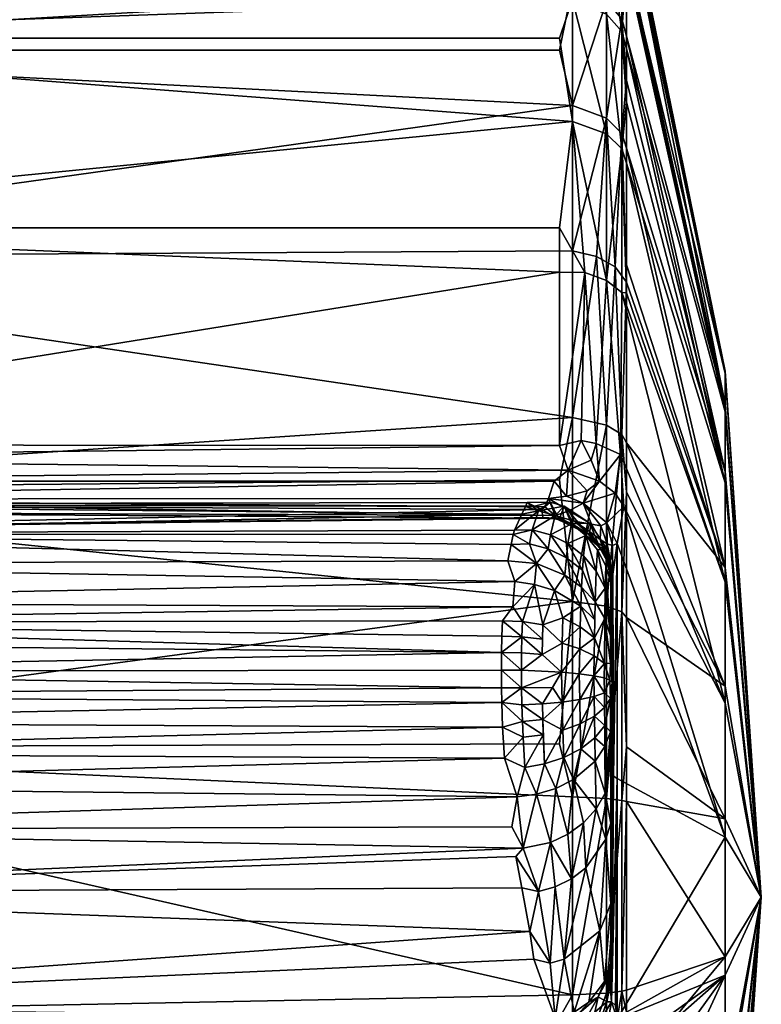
# Model space of a CAD drawing. Extents: x -0.028 to 0.036, y -0.111 to 0.028.
# Tile 21 of 23: x 0.03039 to 0.03575, y -0.00288 to 0.00422. Entities that reach past the tile are written whole.
import ezdxf

# ---------------------------------------------------------------- set-up
doc = ezdxf.new("R2010")
doc.units = 0
doc.layers.add('mesh', color=7, linetype='CONTINUOUS')

msp = doc.modelspace()

# ---------------------------------------------------------------- meshes
at = {"layer": 'mesh'}
mesh = msp.add_polyface(dxfattribs=at)
corners = [(0.0341369, 0.0006805, 0.03124), (0.0340417, 0.0007107, 0.0308293), (0.0340545, 0.0007383, 0.0306284), (0.0340159, 0.0006548, 0.031236), (0.0339632, 0.0005408, 0.0320668), (0.0341077, 0.0007136, 0.0292071), (0.0265456, 0.0007264, 0.0308316), (0.0341611, 0.0006888, 0.0277799), (0.0265456, 0.002722, 0.024974), (0.0342886, 0.002722, 0.024974), (0.0342886, 0.0024023, 0.0251749), (0.0265456, 0.0005433, 0.0266487), (0.0342562, 0.0006271, 0.0267132), (0.0341686, 0.0006301, 0.0269074), (0.0342559, 0.0006463, 0.0265941), (0.0265456, 0.0006742, 0.0265324), (0.03435, 0.0009723, 0.0260712), (0.0265456, 0.0010597, 0.0260115), (0.0342879, 0.0011516, 0.0259551), (0.0265456, 0.0008937, 0.0261552), (0.0265456, 0.0007632, 0.0263317), (0.0342488, 0.0008938, 0.0261659), (0.0342077, 0.0007676, 0.0263341), (0.0341825, 0.0007074, 0.0264428), (0.0265456, 0.0005302, 0.026911), (0.0265456, 0.0011551, 0.0258412), (0.0343814, 0.0013539, 0.0121099), (0.0265456, 0.0008349, 0.0119707), (0.0342886, 0.0009038, 0.0118912), (0.0265456, 0.0025106, 0.0129423), (0.0343814, 0.0025571, 0.012863), (0.0343814, 0.0036062, 0.0138302), (0.0265456, 0.0040052, 0.0142964), (0.0342886, 0.0040052, 0.0142964), (0.0343814, 0.004464, 0.0149828), (0.0265456, 0.0049964, 0.016009), (0.0342886, 0.0049964, 0.016009), (0.0343814, 0.0050887, 0.0162654), (0.0265456, 0.0055183, 0.0179177), (0.0343814, 0.0054649, 0.0176365), (0.0343814, 0.0055824, 0.019059), (0.0265456, 0.0055366, 0.0198964), (0.0342886, 0.0055183, 0.0179177), (0.0343814, 0.0054331, 0.0204868), (0.0265456, 0.00505, 0.0218144), (0.0342886, 0.0055366, 0.0198964), (0.0343814, 0.0043696, 0.0231233), (0.0265456, 0.0040907, 0.023545), (0.0343814, 0.0050242, 0.0218553), (0.0343814, 0.0034904, 0.0242511), (0.0342886, 0.0040907, 0.023545)]
mesh.append_faces([[corners[k] for k in face] for face in [(0, 1, 2, 2), (0, 3, 1, 1), (4, 3, 0, 0), (5, 6, 7, 7), (5, 2, 6, 6), (6, 1, 3, 3), (2, 1, 6, 6), (8, 9, 10, 10), (11, 12, 13, 13), (14, 12, 15, 15), (16, 17, 18, 18), (16, 19, 17, 17), (20, 21, 22, 22), (16, 21, 19, 19), (20, 23, 14, 14), (22, 23, 20, 20), (7, 24, 13, 13), (25, 10, 18, 18), (25, 8, 10, 10), (26, 27, 28, 28), (26, 29, 27, 27), (30, 29, 26, 26), (31, 29, 30, 30), (31, 32, 29, 29), (33, 32, 31, 31), (34, 32, 33, 33), (34, 35, 32, 32), (36, 35, 34, 34), (37, 35, 36, 36), (37, 38, 35, 35), (39, 38, 37, 37), (38, 40, 41, 41), (38, 42, 40, 40), (39, 42, 38, 38), (41, 43, 44, 44), (41, 45, 43, 43), (40, 45, 41, 41), (44, 46, 47, 47), (44, 48, 46, 46), (43, 48, 44, 44), (8, 49, 9, 9), (47, 49, 8, 8), (47, 50, 49, 49), (46, 50, 47, 47)]])
mesh = msp.add_polyface(dxfattribs=at)
corners = [(0.0354842, 0.0016696, 0.0195422), (0.0347713, 0.0051416, 0.0200611), (0.0347713, 0.0051592, 0.0190541), (0.0347713, 0.0050429, 0.0204055), (0.0354842, 0.001687, 0.0185452), (0.0347713, 0.005175, 0.0181477), (0.0347713, 0.0047121, 0.0162909), (0.0347387, 0.0042303, 0.0151249), (0.0347713, 0.0041061, 0.0151977), (0.0347387, 0.0048328, 0.0163619), (0.0343814, 0.0050887, 0.0162654), (0.0342886, 0.0049964, 0.016009), (0.0343814, 0.004464, 0.0149828), (0.0347713, 0.0050659, 0.0177103), (0.0347387, 0.0051956, 0.0176841), (0.0347387, 0.005309, 0.0190561), (0.0347387, 0.005165, 0.0204331), (0.0343814, 0.0055824, 0.019059), (0.0343814, 0.0054331, 0.0204868), (0.0342886, 0.0055366, 0.0198964), (0.0342886, 0.0055183, 0.0179177), (0.0343814, 0.0054649, 0.0176365), (0.0347713, 0.0046677, 0.0217141), (0.0347387, 0.0047706, 0.021753), (0.0347713, 0.0046142, 0.0219007), (0.0347387, 0.0041393, 0.0229759), (0.0347713, 0.0040148, 0.0228982), (0.0346282, 0.0043577, 0.0150474), (0.0346282, 0.0049723, 0.0163093), (0.0346282, 0.0053425, 0.0176581), (0.0346282, 0.0054581, 0.0190577), (0.0346282, 0.0053112, 0.0204624), (0.0346282, 0.0049089, 0.0218088), (0.0346282, 0.004265, 0.0230563), (0.0343814, 0.0050242, 0.0218553), (0.0343814, 0.0043696, 0.0231233)]
mesh.append_faces([[corners[k] for k in face] for face in [(0, 1, 2, 2), (0, 3, 1, 1), (4, 2, 5, 5), (6, 7, 8, 8), (6, 9, 7, 7), (10, 11, 12, 12), (13, 14, 9, 9), (5, 14, 13, 13), (5, 15, 14, 14), (2, 15, 5, 5), (1, 15, 2, 2), (1, 16, 15, 15), (3, 16, 1, 1), (17, 18, 19, 19), (17, 20, 21, 21), (22, 16, 3, 3), (22, 23, 16, 16), (24, 23, 22, 22), (24, 25, 23, 23), (26, 25, 24, 24), (9, 27, 7, 7), (9, 28, 27, 27), (14, 28, 9, 9), (14, 29, 28, 28), (15, 29, 14, 14), (15, 30, 29, 29), (16, 30, 15, 15), (16, 31, 30, 30), (23, 31, 16, 16), (23, 32, 31, 31), (25, 32, 23, 23), (25, 33, 32, 32), (34, 33, 35, 35), (34, 32, 33, 33), (18, 32, 34, 34), (18, 31, 32, 32), (17, 31, 18, 18), (17, 30, 31, 31), (21, 30, 17, 17), (21, 29, 30, 30), (10, 29, 21, 21), (10, 28, 29, 29), (12, 28, 10, 10), (12, 27, 28, 28)]])
mesh = msp.add_polyface(dxfattribs=at)
corners = [(0.0264456, 0.0007507, 0.0261703), (0.0265456, 0.0007507, 0.0261703), (0.0265456, 0.0006182, 0.026397), (0.0264456, 0.0009331, 0.0259815), (0.0265456, 0.0009331, 0.0259815), (0.0265456, 0.0008937, 0.0261552), (0.0265456, 0.0010597, 0.0260115), (0.0265456, 0.0007632, 0.0263317), (0.0265456, 0.0006742, 0.0265324), (0.0265456, 0.0040954, 0.0233676), (0.0265456, 0.002722, 0.024974), (0.0265456, 0.0027842, 0.0247933), (0.0265456, 0.0040907, 0.023545), (0.0265456, 0.0050037, 0.0216568), (0.0265456, 0.00505, 0.0218144), (0.0265456, 0.00545, 0.0197718), (0.0265456, 0.0055366, 0.0198964), (0.0265456, 0.0054053, 0.0178353), (0.0265456, 0.0055183, 0.0179177), (0.0265456, 0.0048725, 0.0159731), (0.0265456, 0.0049964, 0.016009), (0.0265456, 0.0038863, 0.0143059), (0.0265456, 0.0040052, 0.0142964), (0.0265456, 0.0005122, 0.0322298), (0.0265456, 0.0005662, 0.0314461), (0.0265456, 0.0007264, 0.0308316), (0.0265456, 0.0011551, 0.0258412), (0.0264456, 0.0011551, 0.0258412), (0.0263939, 0.0027798, 0.0247881), (0.0264456, 0.0040954, 0.0233676), (0.0264456, 0.0050037, 0.0216568), (0.0264456, 0.00545, 0.0197718), (0.0264456, 0.0054053, 0.0178353), (0.0264456, 0.0048725, 0.0159731), (0.0264456, 0.0038863, 0.0143059), (0.0265456, 0.0025106, 0.0129423), (0.0264456, 0.0025106, 0.0129423), (0.0265456, 0.0008349, 0.0119707), (0.0264456, 0.0008349, 0.0119707), (0.0342879, 0.0011516, 0.0259551), (0.0342488, 0.0008938, 0.0261659), (0.0342559, 0.0006463, 0.0265941)]
mesh.append_faces([[corners[k] for k in face] for face in [(0, 1, 2, 2), (3, 4, 1, 1), (5, 4, 6, 6), (5, 1, 4, 4), (7, 1, 5, 5), (7, 2, 1, 1), (8, 2, 7, 7), (9, 10, 11, 11), (9, 12, 10, 10), (13, 12, 9, 9), (13, 14, 12, 12), (15, 14, 13, 13), (15, 16, 14, 14), (17, 16, 15, 15), (17, 18, 16, 16), (19, 18, 17, 17), (19, 20, 18, 18), (21, 20, 19, 19), (21, 22, 20, 20), (23, 24, 25, 25), (11, 26, 27, 27), (28, 9, 11, 11), (29, 13, 9, 9), (30, 13, 29, 29), (30, 15, 13, 13), (31, 15, 30, 30), (31, 17, 15, 15), (32, 17, 31, 31), (32, 19, 17, 17), (33, 19, 32, 32), (33, 21, 19, 19), (34, 21, 33, 33), (34, 35, 21, 21), (36, 35, 34, 34), (36, 37, 35, 35), (38, 37, 36, 36), (27, 26, 4, 4), (39, 6, 26, 26), (5, 40, 7, 7), (7, 41, 8, 8), (6, 26, 11, 11), (6, 4, 26, 26), (11, 10, 26, 26), (35, 22, 21, 21)]])
mesh = msp.add_polyface(dxfattribs=at)
corners = [(0.0354842, 0.001687, 0.0185452), (0.0347713, 0.005175, 0.0181477), (0.0347713, 0.0050659, 0.0177103), (0.0354842, 0.0013948, 0.0205008), (0.0347713, 0.0046142, 0.0219007), (0.0347713, 0.0046677, 0.0217141), (0.0354842, 0.0008812, 0.0213556), (0.0347713, 0.0036286, 0.023541), (0.0347713, 0.0040148, 0.0228982), (0.0347713, 0.0031899, 0.0239646), (0.0354842, 0.0016696, 0.0195422), (0.0347713, 0.0050429, 0.0204055), (0.0347713, 0.0051592, 0.0190541), (0.0354842, 0.0014458, 0.0175775), (0.0347713, 0.0047121, 0.0162909), (0.0347713, 0.0041061, 0.0151977), (0.0354842, 0.0009623, 0.0167054), (0.0347713, 0.0037843, 0.0146172), (0.0347713, 0.0032964, 0.014112), (0.0347713, 0.0023292, 0.013165), (0.0347713, 0.002455, 0.0132406), (0.0347387, 0.0034031, 0.0140132), (0.0347387, 0.0042303, 0.0151249), (0.0343814, 0.004464, 0.0149828), (0.0342886, 0.0040052, 0.0142964), (0.0343814, 0.0036062, 0.0138302), (0.0347387, 0.0041393, 0.0229759), (0.0347387, 0.0032913, 0.0240636), (0.0343814, 0.0034904, 0.0242511), (0.0342886, 0.0040907, 0.023545), (0.0343814, 0.0043696, 0.0231233), (0.0347713, 0.002252, 0.0248703), (0.0347387, 0.0022549, 0.0249761), (0.0346282, 0.0023426, 0.0250967), (0.0346904, 0.0024396, 0.0130171), (0.0346282, 0.0035139, 0.0139134), (0.0346282, 0.0043577, 0.0150474), (0.0346282, 0.004265, 0.0230563), (0.0346282, 0.0033999, 0.0241658), (0.0345542, 0.0025161, 0.0129169), (0.034471, 0.0024006, 0.0251764), (0.0343814, 0.0025571, 0.012863), (0.0342886, 0.002722, 0.024974), (0.0347387, 0.0048328, 0.0163619)]
mesh.append_faces([[corners[k] for k in face] for face in [(0, 1, 2, 2), (3, 4, 5, 5), (6, 7, 8, 8), (6, 9, 7, 7), (3, 8, 4, 4), (3, 6, 8, 8), (10, 5, 11, 11), (10, 3, 5, 5), (0, 10, 12, 12), (13, 14, 15, 15), (16, 17, 18, 18), (13, 0, 2, 2), (18, 19, 20, 20), (18, 21, 19, 19), (17, 21, 18, 18), (17, 22, 21, 21), (15, 22, 17, 17), (23, 24, 25, 25), (7, 26, 8, 8), (7, 27, 26, 26), (9, 27, 7, 7), (28, 29, 30, 30), (31, 27, 9, 9), (31, 32, 27, 27), (27, 32, 33, 33), (34, 19, 21, 21), (21, 35, 34, 34), (22, 35, 21, 21), (22, 36, 35, 35), (27, 37, 26, 26), (27, 38, 37, 37), (33, 38, 27, 27), (39, 34, 35, 35), (28, 33, 40, 40), (28, 38, 33, 33), (30, 38, 28, 28), (30, 37, 38, 38), (25, 36, 23, 23), (25, 35, 36, 36), (41, 35, 25, 25), (41, 39, 35, 35), (42, 28, 40, 40), (2, 43, 13, 13), (43, 14, 13, 13)]])
mesh = msp.add_polyface(dxfattribs=at)
corners = [(0.0354842, 0.0001638, 0.0220483), (0.0347713, 0.002252, 0.0248703), (0.0347713, 0.0031899, 0.0239646), (0.0354842, 0.0008812, 0.0213556), (0.0357453, -0.0021084, 0.0189776), (0.0354842, 0.0016696, 0.0195422), (0.0354842, 0.001687, 0.0185452), (0.0354842, 0.0014458, 0.0175775), (0.0347713, 0.0041061, 0.0151977), (0.0354842, 0.0009623, 0.0167054), (0.0347713, 0.0032964, 0.014112), (0.0354842, 0.0002696, 0.015988), (0.0347713, 0.0037843, 0.0146172), (0.0347713, 0.002455, 0.0132406), (0.034339, 0.0007852, 0.0262702), (0.0344869, 0.0008246, 0.0261427), (0.0344598, 0.000734, 0.0262584), (0.03435, 0.0009723, 0.0260712), (0.0342488, 0.0008938, 0.0261659), (0.0347276, 0.0010861, 0.025696), (0.0347536, 0.0007104, 0.0258142), (0.0346908, 0.0008067, 0.0259198), (0.0345175, 0.0010455, 0.0259514), (0.0344449, 0.0011873, 0.0259089), (0.0345541, 0.0011652, 0.0258624), (0.0342879, 0.0011516, 0.0259551), (0.0345772, 0.0008942, 0.0260082), (0.0346298, 0.0005929, 0.0261937), (0.0342077, 0.0007676, 0.0263341), (0.0343579, 0.0006804, 0.0264264), (0.0346282, 0.0023426, 0.0250967), (0.0347713, 0.0011697, 0.0124684), (0.0347387, 0.0012308, 0.0123541), (0.0347713, 0.0008146, 0.012255), (0.0347713, 0.0023292, 0.013165), (0.0347387, 0.0022549, 0.0249761), (0.0346904, 0.0024396, 0.0130171), (0.0346282, 0.001298, 0.0122209), (0.0345542, 0.0025161, 0.0129169), (0.034471, 0.0024006, 0.0251764), (0.0343814, 0.0013539, 0.0121099), (0.0343814, 0.0025571, 0.012863), (0.0343814, 0.0000256, 0.0115883), (0.0342886, 0.0024023, 0.0251749), (0.0342886, 0.002722, 0.024974), (0.0354842, -0.0007084, 0.0225318)]
mesh.append_faces([[corners[k] for k in face] for face in [(0, 1, 2, 2), (3, 0, 2, 2), (4, 5, 6, 6), (7, 8, 9, 9), (9, 10, 11, 11), (8, 12, 9, 9), (10, 13, 11, 11), (14, 15, 16, 16), (14, 17, 15, 15), (14, 18, 17, 17), (19, 20, 21, 21), (22, 23, 24, 24), (17, 23, 22, 22), (17, 25, 23, 23), (26, 24, 19, 19), (26, 22, 24, 24), (26, 17, 22, 22), (20, 27, 21, 21), (21, 26, 19, 19), (16, 26, 21, 21), (15, 26, 16, 16), (15, 17, 26, 26), (28, 18, 14, 14), (16, 29, 28, 28), (14, 16, 28, 28), (30, 19, 24, 24), (31, 32, 33, 33), (34, 32, 31, 31), (30, 35, 19, 19), (32, 34, 36, 36), (36, 37, 32, 32), (37, 36, 38, 38), (39, 24, 23, 23), (39, 30, 24, 24), (40, 38, 41, 41), (40, 37, 38, 38), (42, 37, 40, 40), (23, 25, 39, 39), (43, 39, 25, 25), (44, 39, 43, 43), (0, 35, 1, 1), (45, 19, 35, 35), (11, 34, 31, 31), (11, 13, 34, 34)]])
mesh = msp.add_polyface(dxfattribs=at)
corners = [(0.0346157, -0.000099, 0.0325067), (0.0346191, 0.0001214, 0.031964), (0.034656, -0.0002241, 0.0324434), (0.034623, 0.0002829, 0.0311977), (0.0345627, 0.0003987, 0.0312101), (0.0346578, 0.0001626, 0.0311849), (0.0346686, 0.0000121, 0.0311685), (0.0346686, -0.0000354, 0.0315639), (0.0346686, 0.0001923, 0.0296698), (0.0346595, 0.0003042, 0.0292173), (0.0346686, 0.0001822, 0.0292201), (0.0354842, -0.0005852, 0.0154744), (0.0347713, 0.0008146, 0.012255), (0.0347713, -0.0000917, 0.0119951), (0.0357453, -0.0021084, 0.0189776), (0.0354842, 0.0001638, 0.0220483), (0.0354842, 0.0008812, 0.0213556), (0.0354842, 0.0013948, 0.0205008), (0.0354842, 0.0009623, 0.0167054), (0.0354842, 0.0014458, 0.0175775), (0.0354842, 0.0002696, 0.015988), (0.0347713, 0.0011697, 0.0124684), (0.0346716, 0.0004295, 0.0262313), (0.0346316, 0.0004409, 0.0263513), (0.0346298, 0.0005929, 0.0261937), (0.0346728, 0.0002233, 0.0263829), (0.0347057, 0.0004424, 0.0261038), (0.034635, 0.0003456, 0.0265205), (0.0345825, 0.0004718, 0.0264616), (0.0346651, 0.0002216, 0.0264901), (0.0345872, 0.0005702, 0.0262967), (0.0347387, -0.0000502, 0.011851), (0.0347387, 0.0012308, 0.0123541), (0.0346282, -0.0000089, 0.0117078), (0.0346659, 0.0001906, 0.0266602), (0.0346157, 0.0003606, 0.0266809), (0.034635, 0.0003112, 0.0269307), (0.034578, 0.0004178, 0.0269229), (0.0346686, 0.0001276, 0.0268481), (0.0346302, 0.0004059, 0.0292149), (0.0345459, 0.0000214, 0.0325676), (0.0346686, -0.0012211, 0.0267658), (0.0346779, -0.0012365, 0.0266306), (0.0354842, -0.0007084, 0.0225318), (0.0347387, 0.0022549, 0.0249761), (0.0347536, 0.0007104, 0.0258142), (0.0347276, 0.0010861, 0.025696), (0.0354842, -0.001676, 0.022773)]
mesh.append_faces([[corners[k] for k in face] for face in [(0, 1, 2, 2), (1, 3, 2, 2), (1, 4, 3, 3), (5, 6, 7, 7), (5, 8, 6, 6), (9, 8, 5, 5), (9, 10, 8, 8), (2, 5, 7, 7), (3, 5, 2, 2), (3, 9, 5, 5), (11, 12, 13, 13), (14, 15, 16, 16), (14, 16, 17, 17), (18, 14, 19, 19), (11, 20, 21, 21), (22, 23, 24, 24), (22, 25, 23, 23), (26, 25, 22, 22), (23, 27, 28, 28), (23, 29, 27, 27), (22, 24, 26, 26), (30, 23, 28, 28), (23, 25, 29, 29), (12, 31, 13, 13), (12, 32, 31, 31), (32, 33, 31, 31), (34, 27, 29, 29), (34, 28, 27, 27), (35, 28, 34, 34), (35, 36, 37, 37), (34, 36, 35, 35), (34, 38, 36, 36), (39, 3, 4, 4), (37, 36, 39, 39), (0, 40, 1, 1), (38, 10, 9, 9), (39, 9, 3, 3), (39, 38, 9, 9), (36, 38, 39, 39), (25, 41, 29, 29), (26, 42, 25, 25), (43, 44, 15, 15), (45, 46, 43, 43), (45, 47, 26, 26)]])
mesh = msp.add_polyface(dxfattribs=at)
corners = [(0.0342212, 0.0007423, 0.0292071), (0.0341077, 0.0007136, 0.0292071), (0.0341611, 0.0006888, 0.0277799), (0.0340545, 0.0007383, 0.0306284), (0.0341369, 0.0006805, 0.03124), (0.0342231, 0.0005063, 0.032057), (0.0342579, 0.000646, 0.0312364), (0.0343743, 0.000586, 0.03123), (0.0340918, 0.000543, 0.0320659), (0.0339632, 0.0005408, 0.0320668), (0.0345084, 0.0005913, 0.0292106), (0.0344782, 0.000502, 0.0312211), (0.0357453, -0.0021084, 0.0189776), (0.0354842, 0.0013948, 0.0205008), (0.0354842, 0.0016696, 0.0195422), (0.0354842, 0.0014458, 0.0175775), (0.0354842, 0.001687, 0.0185452), (0.0354842, -0.0005852, 0.0154744), (0.0347713, 0.0011697, 0.0124684), (0.0347713, 0.0008146, 0.012255), (0.0346908, 0.0008067, 0.0259198), (0.0346298, 0.0005929, 0.0261937), (0.0344598, 0.000734, 0.0262584), (0.0347536, 0.0007104, 0.0258142), (0.0347057, 0.0004424, 0.0261038), (0.0345186, 0.0005839, 0.0264019), (0.0343579, 0.0006804, 0.0264264), (0.0345872, 0.0005702, 0.0262967), (0.0346316, 0.0004409, 0.0263513), (0.0345825, 0.0004718, 0.0264616), (0.0345043, 0.0005298, 0.0265656), (0.0343948, 0.0006037, 0.0265837), (0.0342559, 0.0006463, 0.0265941), (0.0342077, 0.0007676, 0.0263341), (0.0341825, 0.0007074, 0.0264428), (0.0343814, 0.0013539, 0.0121099), (0.0342886, 0.0009038, 0.0118912), (0.0343814, 0.0000256, 0.0115883), (0.0347387, 0.0012308, 0.0123541), (0.0346282, 0.001298, 0.0122209), (0.0346282, -0.0000089, 0.0117078), (0.0342562, 0.0006271, 0.0267132), (0.0343948, 0.0005762, 0.0269114), (0.0342848, 0.0006165, 0.0269084), (0.0345047, 0.0005059, 0.0266985), (0.0341686, 0.0006301, 0.0269074), (0.034323, 0.000713, 0.0292078), (0.034578, 0.0004178, 0.0269229)]
mesh.append_faces([[corners[k] for k in face] for face in [(0, 1, 2, 2), (0, 3, 1, 1), (0, 4, 3, 3), (5, 6, 7, 7), (5, 8, 6, 6), (8, 4, 6, 6), (8, 9, 4, 4), (10, 11, 7, 7), (12, 13, 14, 14), (15, 12, 16, 16), (17, 18, 19, 19), (20, 21, 22, 22), (21, 23, 24, 24), (22, 25, 26, 26), (27, 25, 22, 22), (27, 22, 21, 21), (21, 28, 27, 27), (29, 30, 25, 25), (26, 31, 32, 32), (25, 31, 26, 26), (25, 30, 31, 31), (33, 32, 34, 34), (26, 32, 33, 33), (27, 29, 25, 25), (35, 36, 37, 37), (38, 39, 40, 40), (37, 40, 39, 39), (41, 42, 43, 43), (44, 42, 41, 41), (32, 44, 41, 41), (31, 44, 32, 32), (31, 30, 44, 44), (41, 43, 45, 45), (46, 4, 0, 0), (46, 43, 42, 42), (0, 43, 46, 46), (2, 43, 0, 0), (45, 43, 2, 2), (10, 46, 47, 47), (7, 46, 10, 10), (7, 6, 46, 46), (46, 42, 47, 47), (6, 4, 46, 46)]])
mesh = msp.add_polyface(dxfattribs=at)
corners = [(0.0346555, -0.0004194, 0.0326662), (0.0346157, -0.000099, 0.0325067), (0.034656, -0.0002241, 0.0324434), (0.0346686, -0.000354, 0.0323768), (0.0346686, -0.0004179, 0.0324783), (0.0346686, -0.00026, 0.0322274), (0.0346686, -0.0000354, 0.0315639), (0.0346144, -0.0008695, 0.0327511), (0.0346555, -0.0006748, 0.0326953), (0.034656, -0.0009153, 0.0325222), (0.0346134, -0.00074, 0.0328265), (0.0346127, -0.0006346, 0.032856), (0.0346686, 0.0001923, 0.0296698), (0.0346686, 0.0001822, 0.0292201), (0.0346686, -0.0012211, 0.0267658), (0.0346686, 0.0000121, 0.0311685), (0.0354842, 0.0009623, 0.0167054), (0.0354842, 0.0002696, 0.015988), (0.0357453, -0.0021084, 0.0189776), (0.0354842, -0.0007084, 0.0225318), (0.0354842, 0.0001638, 0.0220483), (0.0354842, -0.0005852, 0.0154744), (0.0354842, -0.0015438, 0.0151995), (0.0347713, -0.0000917, 0.0119951), (0.0347713, -0.0010249, 0.0117275), (0.0347387, -0.0000502, 0.011851), (0.0346282, -0.0000089, 0.0117078), (0.0346282, -0.0013966, 0.0114444), (0.0346127, -0.0004224, 0.0328318), (0.0346516, -0.000544, 0.0327079), (0.0346118, -0.0005271, 0.0328564), (0.0346686, -0.0005604, 0.0325641), (0.0345403, -0.0002369, 0.0328883), (0.0345358, -0.000511, 0.0329978), (0.0346686, -0.0007626, 0.0324774), (0.0346686, -0.0009828, 0.0322341), (0.0345388, -0.00066, 0.0329964), (0.0346728, 0.0002233, 0.0263829), (0.0346779, -0.0012365, 0.0266306), (0.0347057, 0.0004424, 0.0261038), (0.0347057, -0.0012516, 0.0264979), (0.0346659, 0.0001906, 0.0266602), (0.0346686, 0.0001276, 0.0268481), (0.0346651, 0.0002216, 0.0264901), (0.0354842, -0.001676, 0.022773), (0.0347536, 0.0007104, 0.0258142)]
mesh.append_faces([[corners[k] for k in face] for face in [(0, 1, 2, 2), (2, 3, 4, 4), (5, 3, 2, 2), (2, 6, 5, 5), (7, 8, 9, 9), (10, 8, 7, 7), (10, 11, 8, 8), (12, 13, 14, 14), (14, 15, 12, 12), (14, 6, 15, 15), (5, 6, 14, 14), (14, 3, 5, 5), (14, 4, 3, 3), (16, 17, 18, 18), (18, 19, 20, 20), (18, 17, 21, 21), (22, 23, 24, 24), (22, 21, 23, 23), (23, 25, 24, 24), (25, 26, 27, 27), (28, 29, 30, 30), (28, 0, 29, 29), (0, 31, 29, 29), (0, 2, 31, 31), (28, 1, 0, 0), (28, 32, 1, 1), (2, 4, 31, 31), (33, 30, 11, 11), (11, 29, 8, 8), (11, 30, 29, 29), (34, 8, 31, 31), (34, 9, 8, 8), (9, 34, 35, 35), (29, 31, 8, 8), (36, 11, 10, 10), (37, 38, 14, 14), (39, 40, 38, 38), (41, 14, 42, 42), (41, 43, 14, 14), (14, 13, 42, 42), (31, 4, 14, 14), (14, 35, 34, 34), (39, 44, 40, 40), (45, 19, 44, 44)]])
mesh = msp.add_polyface(dxfattribs=at)
corners = [(0.0338725, -0.000226, 0.0332903), (0.0338765, -0.000115, 0.0332337), (0.0340169, -0.0002291, 0.0332822), (0.0265456, 0.0005122, 0.0322298), (0.0340159, 0.0006548, 0.031236), (0.0339632, 0.0005408, 0.0320668), (0.0340137, -0.0004718, 0.033342), (0.0338686, -0.0004699, 0.033359), (0.03387, -0.0003439, 0.0333298), (0.0340149, -0.0003461, 0.0333224), (0.0341636, -0.0003569, 0.033281), (0.0339522, -0.0000126, 0.0331612), (0.0340202, -0.0001202, 0.0332257), (0.0341088, 0.0001481, 0.0329532), (0.0339657, 0.0001694, 0.0329693), (0.0341227, 0.0002997, 0.0327084), (0.0339386, 0.0004371, 0.0324132), (0.0339156, 0.0003195, 0.0327191), (0.0340711, 0.000441, 0.0324152), (0.0339525, 0.0005082, 0.0322282), (0.0340918, 0.000543, 0.0320659), (0.0341678, -0.0001424, 0.0331896), (0.0340202, -0.0008405, 0.0333078), (0.0338777, -0.0008815, 0.0333071), (0.0338715, -0.0007035, 0.0333548), (0.0340169, -0.0007217, 0.0333383), (0.0341678, -0.000827, 0.0332676), (0.0340149, -0.0005987, 0.0333512), (0.0338701, -0.0005989, 0.0333584), (0.0341652, -0.0007141, 0.0332964), (0.0340247, -0.0009554, 0.0332602), (0.0341712, -0.0009367, 0.0332225), (0.0265456, 0.0002978, 0.0327747), (0.0265456, 0.0000193, 0.0329981), (0.0265456, -0.0001256, 0.0331256), (0.0265456, -0.0004796, 0.0332594), (0.0265456, -0.0008468, 0.0333197), (0.0265456, -0.0006506, 0.0333614), (0.0343814, 0.0000256, 0.0115883), (0.0265456, -0.001032, 0.0114542), (0.0342886, -0.0010016, 0.0113575), (0.0265456, 0.0008349, 0.0119707), (0.0342886, 0.0009038, 0.0118912)]
mesh.append_faces([[corners[k] for k in face] for face in [(0, 1, 2, 2), (3, 4, 5, 5), (6, 7, 8, 8), (2, 8, 0, 0), (9, 6, 8, 8), (10, 6, 9, 9), (1, 11, 12, 12), (13, 14, 15, 15), (13, 11, 14, 14), (12, 11, 13, 13), (9, 8, 2, 2), (16, 15, 17, 17), (16, 18, 15, 15), (19, 18, 16, 16), (19, 20, 18, 18), (2, 1, 12, 12), (19, 5, 20, 20), (15, 14, 17, 17), (13, 21, 12, 12), (22, 23, 24, 24), (25, 22, 24, 24), (26, 22, 25, 25), (7, 27, 28, 28), (7, 6, 27, 27), (27, 24, 28, 28), (27, 25, 24, 24), (29, 25, 27, 27), (22, 30, 23, 23), (31, 30, 22, 22), (32, 17, 14, 14), (3, 5, 19, 19), (3, 16, 17, 17), (3, 19, 16, 16), (33, 14, 11, 11), (34, 11, 1, 1), (34, 0, 8, 8), (1, 0, 34, 34), (7, 35, 8, 8), (35, 7, 28, 28), (36, 24, 23, 23), (28, 24, 37, 37), (38, 39, 40, 40), (38, 41, 39, 39), (42, 41, 38, 38)]])
mesh = msp.add_polyface(dxfattribs=at)
corners = [(0.0265456, 0.0003974, 0.0322657), (0.0264456, 0.0003854, 0.0322631), (0.0265456, 0.0005662, 0.0314461), (0.0265456, 0.0007264, 0.0308316), (0.0340159, 0.0006548, 0.031236), (0.0265456, 0.0005122, 0.0322298), (0.0265456, 0.0006016, 0.0280012), (0.0265456, 0.0002978, 0.0327747), (0.0265456, 0.0001957, 0.0327524), (0.0265456, -0.0010693, 0.0332098), (0.0265456, -0.0007433, 0.0332457), (0.0265456, -0.0008468, 0.0333197), (0.0264456, -0.0003644, 0.0332377), (0.0265456, -0.0002857, 0.0332117), (0.0265456, -0.0004796, 0.0332594), (0.0265456, -0.0001256, 0.0331256), (0.0263939, -0.0002105, 0.0331697), (0.0265456, 0.0000193, 0.0329981), (0.0264456, 0.000119, 0.0328741), (0.0263939, 0.0003527, 0.0323809), (0.0264456, 0.000188, 0.0327481), (0.0263939, 0.0002834, 0.0325599), (0.0264456, 0.0005638, 0.0314456), (0.0264456, 0.00065, 0.0291504), (0.0264456, 0.0005885, 0.0280018), (0.0265456, 0.0005302, 0.026911), (0.0264456, -0.0007087, 0.033253), (0.0265456, -0.0009169, 0.0331822), (0.0264456, 0.0008349, 0.0119707), (0.0265456, -0.001032, 0.0114542), (0.0265456, 0.0008349, 0.0119707), (0.0264456, -0.001032, 0.0114542), (0.0264456, 0.0005433, 0.0266487), (0.0264456, 0.0005302, 0.026911), (0.0265456, 0.0005433, 0.0266487), (0.0264456, 0.0006182, 0.026397), (0.0265456, 0.0006182, 0.026397), (0.0341686, 0.0006301, 0.0269074), (0.0265456, 0.0006742, 0.0265324), (0.0342562, 0.0006271, 0.0267132), (0.0341611, 0.0006888, 0.0277799), (0.0339156, 0.0003195, 0.0327191), (0.0339522, -0.0000126, 0.0331612), (0.0339657, 0.0001694, 0.0329693), (0.03387, -0.0003439, 0.0333298), (0.0265456, -0.0002685, 0.0333121), (0.0338701, -0.0005989, 0.0333584), (0.0265456, -0.0006506, 0.0333614), (0.0338715, -0.0007035, 0.0333548), (0.0338777, -0.0008815, 0.0333071)]
mesh.append_faces([[corners[k] for k in face] for face in [(0, 1, 2, 2), (3, 4, 5, 5), (3, 2, 6, 6), (5, 0, 2, 2), (7, 0, 5, 5), (7, 8, 0, 0), (9, 10, 11, 11), (12, 13, 14, 14), (15, 16, 17, 17), (13, 16, 15, 15), (12, 16, 13, 13), (18, 8, 17, 17), (8, 19, 0, 0), (20, 21, 8, 8), (1, 22, 2, 2), (23, 6, 2, 2), (24, 25, 6, 6), (26, 10, 27, 27), (26, 14, 10, 10), (28, 29, 30, 30), (31, 29, 28, 28), (32, 25, 33, 33), (32, 34, 25, 25), (35, 34, 32, 32), (35, 36, 34, 34), (34, 37, 25, 25), (38, 39, 34, 34), (40, 3, 25, 25), (5, 41, 7, 7), (17, 42, 15, 15), (7, 43, 17, 17), (15, 44, 45, 45), (44, 14, 45, 45), (14, 46, 47, 47), (47, 48, 11, 11), (49, 9, 11, 11), (34, 36, 38, 38), (3, 6, 25, 25), (17, 8, 7, 7), (45, 13, 15, 15), (14, 13, 45, 45), (11, 14, 47, 47), (11, 10, 14, 14)]])
mesh = msp.add_polyface(dxfattribs=at)
corners = [(0.0342071, 0.0004041, 0.0324023), (0.0340918, 0.000543, 0.0320659), (0.0342231, 0.0005063, 0.032057), (0.0340711, 0.000441, 0.0324152), (0.0345537, 0.0002441, 0.0319937), (0.0345627, 0.0003987, 0.0312101), (0.0346191, 0.0001214, 0.031964), (0.0344782, 0.000502, 0.0312211), (0.0344621, 0.0003537, 0.0320202), (0.0343494, 0.0004427, 0.0320417), (0.0344547, 0.0002504, 0.0323487), (0.0343379, 0.00034, 0.0323799), (0.034448, 0.0001288, 0.0326219), (0.0343276, 0.0002161, 0.0326661), (0.0343743, 0.000586, 0.03123), (0.0346157, 0.0003606, 0.0266809), (0.0345043, 0.0005298, 0.0265656), (0.0345825, 0.0004718, 0.0264616), (0.0345047, 0.0005059, 0.0266985), (0.034578, 0.0004178, 0.0269229), (0.0343948, 0.0005762, 0.0269114), (0.0345459, 0.0000214, 0.0325676), (0.0346302, 0.0004059, 0.0292149), (0.0345403, -0.0002369, 0.0328883), (0.0346157, -0.000099, 0.0325067), (0.0345427, -0.000107, 0.0327602), (0.0344424, -0.0000085, 0.0328347), (0.0344381, -0.000157, 0.0329855), (0.0343122, -0.0000921, 0.0330645), (0.0341227, 0.0002997, 0.0327084), (0.034251, 0.0001031, 0.0329191), (0.0341678, -0.0001424, 0.0331896), (0.0343079, -0.0002751, 0.0331751), (0.0341652, -0.000246, 0.033243), (0.0340202, -0.0001202, 0.0332257), (0.0341088, 0.0001481, 0.0329532), (0.0345084, 0.0005913, 0.0292106)]
mesh.append_faces([[corners[k] for k in face] for face in [(0, 1, 2, 2), (0, 3, 1, 1), (4, 5, 6, 6), (4, 7, 5, 5), (8, 7, 4, 4), (8, 9, 7, 7), (10, 9, 8, 8), (10, 11, 9, 9), (12, 11, 10, 10), (12, 13, 11, 11), (0, 11, 13, 13), (2, 11, 0, 0), (2, 9, 11, 11), (14, 9, 2, 2), (14, 7, 9, 9), (15, 16, 17, 17), (18, 16, 15, 15), (15, 19, 18, 18), (18, 19, 20, 20), (21, 12, 10, 10), (22, 5, 7, 7), (8, 21, 10, 10), (4, 21, 8, 8), (6, 21, 4, 4), (23, 21, 24, 24), (25, 21, 23, 23), (25, 12, 21, 21), (26, 12, 25, 25), (27, 28, 26, 26), (26, 23, 27, 27), (25, 23, 26, 26), (29, 3, 0, 0), (26, 13, 12, 12), (26, 30, 13, 13), (28, 30, 26, 26), (28, 31, 30, 30), (32, 31, 28, 28), (33, 34, 31, 31), (35, 30, 31, 31), (29, 30, 35, 35), (29, 13, 30, 30), (0, 13, 29, 29), (36, 22, 7, 7), (19, 22, 36, 36)]])
mesh = msp.add_polyface(dxfattribs=at)
corners = [(0.0345427, -0.0009582, 0.0328572), (0.0345459, -0.0011265, 0.0326984), (0.0344424, -0.0010374, 0.0329519), (0.0346157, -0.0010229, 0.032612), (0.0340737, -0.0023564, 0.0306197), (0.0341369, -0.0020674, 0.0315531), (0.0342212, -0.0025849, 0.0295862), (0.0340153, -0.0020426, 0.0315446), (0.033973, -0.0018159, 0.0322127), (0.0342579, -0.0020346, 0.0315418), (0.0343814, 0.0000256, 0.0115883), (0.0342886, -0.0010016, 0.0113575), (0.0343814, -0.0013849, 0.0113207), (0.0343814, -0.0028132, 0.0113187), (0.0346282, -0.0013966, 0.0114444), (0.0346282, -0.0028019, 0.0114425), (0.034323, -0.0025562, 0.0295803), (0.0343743, -0.0019776, 0.0315221), (0.0340269, -0.0017557, 0.0323309), (0.0341227, -0.0013661, 0.0328982), (0.0340368, -0.0011742, 0.0331156), (0.0341806, -0.0011477, 0.0330839), (0.0342614, -0.0013238, 0.0328629), (0.0342231, -0.0017139, 0.03231), (0.0343494, -0.0016554, 0.0322807), (0.0343902, -0.0012591, 0.0328089), (0.0343189, -0.0011017, 0.0330289), (0.0345537, -0.0014727, 0.0321893), (0.0344782, -0.0018978, 0.0314945), (0.0344621, -0.0015735, 0.0322397), (0.034623, -0.0016895, 0.0314225), (0.0341712, -0.0009367, 0.0332225), (0.0341678, -0.000827, 0.0332676), (0.0343122, -0.0009042, 0.0331571), (0.0344381, -0.0008587, 0.0330655), (0.0345403, -0.0008028, 0.0329528), (0.0340247, -0.0009554, 0.0332602), (0.0339832, -0.001386, 0.0329148), (0.0345795, -0.0023513, 0.029538)]
mesh.append_faces([[corners[k] for k in face] for face in [(0, 1, 2, 2), (0, 3, 1, 1), (4, 5, 6, 6), (7, 5, 4, 4), (7, 8, 5, 5), (9, 6, 5, 5), (10, 11, 12, 12), (13, 14, 12, 12), (13, 15, 14, 14), (16, 9, 17, 17), (8, 18, 5, 5), (19, 20, 21, 21), (22, 23, 19, 19), (22, 24, 23, 23), (25, 24, 22, 22), (21, 22, 19, 19), (26, 22, 21, 21), (26, 25, 22, 22), (2, 25, 26, 26), (27, 28, 29, 29), (27, 30, 28, 28), (23, 17, 9, 9), (24, 17, 23, 23), (24, 29, 17, 17), (25, 29, 24, 24), (2, 1, 25, 25), (31, 21, 20, 20), (32, 21, 31, 31), (33, 26, 21, 21), (34, 26, 33, 33), (34, 2, 26, 26), (35, 0, 2, 2), (31, 20, 36, 36), (19, 37, 20, 20), (19, 18, 37, 37), (23, 18, 19, 19), (23, 5, 18, 18), (9, 5, 23, 23), (16, 6, 9, 9), (16, 28, 38, 38), (17, 28, 16, 16), (29, 28, 17, 17), (25, 27, 29, 29), (1, 27, 25, 25)]])
mesh = msp.add_polyface(dxfattribs=at)
corners = [(0.0343814, -0.0013849, 0.0113207), (0.0346282, -0.0000089, 0.0117078), (0.0343814, 0.0000256, 0.0115883), (0.0346282, -0.0013966, 0.0114444), (0.0344353, -0.0003159, 0.03308), (0.0345403, -0.0002369, 0.0328883), (0.0345388, -0.0003662, 0.032963), (0.0344381, -0.000157, 0.0329855), (0.0341636, -0.0003569, 0.033281), (0.0340169, -0.0002291, 0.0332822), (0.0341652, -0.000246, 0.033243), (0.0340149, -0.0003461, 0.0333224), (0.0344313, -0.0004967, 0.0331235), (0.0345358, -0.000511, 0.0329978), (0.0343027, -0.0004852, 0.0332241), (0.0343079, -0.0002751, 0.0331751), (0.0343122, -0.0000921, 0.0330645), (0.0340137, -0.0004718, 0.033342), (0.0346127, -0.0004224, 0.0328318), (0.0346118, -0.0005271, 0.0328564), (0.0341678, -0.0001424, 0.0331896), (0.0340202, -0.0001202, 0.0332257), (0.0346134, -0.00074, 0.0328265), (0.0345403, -0.0008028, 0.0329528), (0.0345388, -0.00066, 0.0329964), (0.0341678, -0.000827, 0.0332676), (0.0341712, -0.0009367, 0.0332225), (0.0340202, -0.0008405, 0.0333078), (0.0341652, -0.0007141, 0.0332964), (0.0340169, -0.0007217, 0.0333383), (0.0342365, -0.0005964, 0.0332753), (0.0343079, -0.000701, 0.0332236), (0.0344381, -0.0008587, 0.0330655), (0.0344353, -0.0006826, 0.0331218), (0.0343122, -0.0009042, 0.0331571), (0.0340149, -0.0005987, 0.0333512), (0.0341806, -0.0011477, 0.0330839), (0.0344424, -0.0010374, 0.0329519), (0.0346144, -0.0008695, 0.0327511), (0.0345427, -0.0009582, 0.0328572), (0.0346127, -0.0006346, 0.032856)]
mesh.append_faces([[corners[k] for k in face] for face in [(0, 1, 2, 2), (0, 3, 1, 1), (4, 5, 6, 6), (4, 7, 5, 5), (8, 9, 10, 10), (11, 9, 8, 8), (12, 6, 13, 13), (12, 4, 6, 6), (14, 4, 12, 12), (15, 16, 7, 7), (8, 14, 17, 17), (15, 14, 8, 8), (15, 4, 14, 14), (7, 4, 15, 15), (18, 6, 5, 5), (18, 13, 6, 6), (19, 13, 18, 18), (8, 20, 15, 15), (10, 20, 8, 8), (9, 21, 10, 10), (22, 23, 24, 24), (25, 26, 27, 27), (28, 25, 29, 29), (30, 31, 28, 28), (14, 31, 30, 30), (32, 24, 23, 23), (32, 33, 24, 24), (34, 33, 32, 32), (34, 31, 33, 33), (25, 31, 34, 34), (25, 28, 31, 31), (35, 30, 28, 28), (35, 14, 30, 30), (17, 14, 35, 35), (34, 36, 25, 25), (23, 37, 32, 32), (23, 38, 39, 39), (22, 38, 23, 23), (24, 13, 40, 40), (33, 13, 24, 24), (33, 12, 13, 13), (31, 12, 33, 33), (31, 14, 12, 12)]])
mesh = msp.add_polyface(dxfattribs=at)
corners = [(0.0346191, -0.0013597, 0.0321328), (0.034623, -0.0016895, 0.0314225), (0.0345537, -0.0014727, 0.0321893), (0.0346578, -0.0015752, 0.0313829), (0.034656, -0.0009153, 0.0325222), (0.0346144, -0.0008695, 0.0327511), (0.0346157, -0.0010229, 0.032612), (0.0345427, -0.0009582, 0.0328572), (0.0346686, -0.0014119, 0.0314632), (0.0346686, -0.0014522, 0.0313406), (0.0346686, -0.0009828, 0.0322341), (0.0345459, -0.0011265, 0.0326984), (0.0346686, -0.0012211, 0.0267658), (0.0354842, -0.001676, 0.022773), (0.0354842, -0.0007084, 0.0225318), (0.0357453, -0.0021084, 0.0189776), (0.0354842, -0.0015438, 0.0151995), (0.0347713, -0.0010249, 0.0117275), (0.0347713, -0.0014196, 0.0117206), (0.0354842, -0.0005852, 0.0154744), (0.0354842, -0.0025409, 0.0151821), (0.0347713, -0.0027805, 0.0116969), (0.0354842, -0.0026731, 0.0227556), (0.0347387, -0.0027882, 0.0115909), (0.0347387, -0.0014106, 0.0115929), (0.0347387, -0.0000502, 0.011851), (0.0346282, -0.0028019, 0.0114425), (0.0346282, -0.0013966, 0.0114444), (0.0346686, -0.0020367, 0.0295638), (0.0346126, -0.0027184, 0.0272776), (0.0345795, -0.0023513, 0.029538), (0.0346595, -0.0021557, 0.0294976), (0.034658, -0.0025882, 0.0272574), (0.0344782, -0.0018978, 0.0314945), (0.0346686, -0.0026419, 0.026798), (0.0346779, -0.0012365, 0.0266306), (0.0346638, -0.0028638, 0.0266874), (0.0347057, -0.0012516, 0.0264979), (0.0346922, -0.0028902, 0.0265673), (0.0346686, -0.0025481, 0.0270716), (0.0346686, -0.0007626, 0.0324774), (0.0346686, -0.0005604, 0.0325641), (0.0347057, -0.0029908, 0.0264949)]
mesh.append_faces([[corners[k] for k in face] for face in [(0, 1, 2, 2), (0, 3, 1, 1), (4, 3, 0, 0), (5, 6, 7, 7), (3, 8, 9, 9), (3, 10, 8, 8), (4, 10, 3, 3), (11, 0, 2, 2), (6, 0, 11, 11), (6, 4, 0, 0), (5, 4, 6, 6), (12, 8, 10, 10), (9, 8, 12, 12), (13, 14, 15, 15), (16, 17, 18, 18), (15, 19, 16, 16), (20, 18, 21, 21), (20, 16, 18, 18), (15, 16, 20, 20), (15, 22, 13, 13), (18, 23, 21, 21), (18, 24, 23, 23), (17, 24, 18, 18), (17, 25, 24, 24), (24, 26, 23, 23), (24, 27, 26, 26), (25, 27, 24, 24), (3, 9, 28, 28), (29, 30, 31, 31), (32, 31, 28, 28), (31, 3, 28, 28), (31, 1, 3, 3), (30, 1, 31, 31), (30, 33, 1, 1), (34, 12, 35, 35), (35, 36, 34, 34), (37, 36, 35, 35), (38, 36, 37, 37), (12, 39, 32, 32), (12, 34, 39, 39), (12, 28, 9, 9), (32, 28, 12, 12), (40, 41, 12, 12), (13, 42, 37, 37)]])
mesh = msp.add_polyface(dxfattribs=at)
corners = [(0.0265456, -0.0020777, 0.0315567), (0.0340153, -0.0020426, 0.0315446), (0.0340737, -0.0023564, 0.0306197), (0.033973, -0.0018159, 0.0322127), (0.0265456, -0.0013485, 0.0328072), (0.0265456, -0.0013043, 0.0330111), (0.0265456, -0.0016242, 0.0325785), (0.0265456, -0.0011049, 0.0330599), (0.0265456, -0.0010693, 0.0332098), (0.0265456, -0.0009169, 0.0331822), (0.0265456, -0.0007433, 0.0332457), (0.0340269, -0.0017557, 0.0323309), (0.0339442, -0.0016021, 0.0325649), (0.0339832, -0.001386, 0.0329148), (0.0340368, -0.0011742, 0.0331156), (0.0338906, -0.0011058, 0.0331848), (0.0340247, -0.0009554, 0.0332602), (0.0338777, -0.0008815, 0.0333071), (0.0342752, -0.0035456, 0.0265735), (0.0265456, -0.003419, 0.0266466), (0.0342373, -0.0033535, 0.0266951), (0.0265456, -0.0036131, 0.0265439), (0.0265456, -0.0037443, 0.0263994), (0.0343283, -0.0037655, 0.0264955), (0.0342562, -0.0030109, 0.0272014), (0.0265456, -0.0028944, 0.0273031), (0.0342559, -0.0029828, 0.0273187), (0.0265456, -0.00303, 0.0271648), (0.0342556, -0.0030796, 0.0270188), (0.0265456, -0.0031203, 0.0269647), (0.0265456, -0.0032521, 0.0267891), (0.0342707, -0.0031746, 0.0268699), (0.0341036, -0.0025569, 0.0295804), (0.0265456, -0.0034961, 0.0264863), (0.0265456, -0.002966, 0.02705), (0.0265456, -0.0022331, 0.0306959), (0.0342886, -0.0043131, 0.0263071), (0.0265456, -0.0048497, 0.0118892), (0.0343814, -0.0034739, 0.0114085), (0.0265456, -0.0029688, 0.0114264), (0.0265456, -0.001032, 0.0114542), (0.0343814, -0.0013849, 0.0113207), (0.0342886, -0.0010016, 0.0113575), (0.0343814, -0.0028132, 0.0113187), (0.0342886, -0.0029801, 0.0113271)]
mesh.append_faces([[corners[k] for k in face] for face in [(0, 1, 2, 2), (3, 1, 0, 0), (4, 5, 6, 6), (7, 5, 4, 4), (7, 8, 5, 5), (9, 8, 7, 7), (9, 10, 8, 8), (11, 12, 13, 13), (14, 13, 15, 15), (15, 16, 14, 14), (15, 17, 16, 16), (18, 19, 20, 20), (18, 21, 19, 19), (18, 22, 21, 21), (23, 22, 18, 18), (24, 25, 26, 26), (24, 27, 25, 25), (27, 28, 29, 29), (27, 24, 28, 28), (30, 20, 19, 19), (31, 20, 30, 30), (29, 31, 30, 30), (28, 31, 29, 29), (5, 15, 13, 13), (8, 15, 5, 5), (17, 15, 8, 8), (13, 6, 5, 5), (12, 6, 13, 13), (11, 6, 12, 12), (11, 0, 6, 6), (3, 0, 11, 11), (25, 32, 26, 26), (25, 2, 32, 32), (0, 2, 25, 25), (33, 21, 22, 22), (25, 27, 34, 34), (35, 0, 25, 25), (36, 22, 23, 23), (37, 38, 39, 39), (40, 41, 42, 42), (40, 43, 41, 41), (39, 43, 40, 40), (39, 44, 43, 43), (38, 44, 39, 39)]])
mesh = msp.add_polyface(dxfattribs=at)
corners = [(0.0354842, -0.0036317, 0.0224808), (0.0354842, -0.0026731, 0.0227556), (0.0357453, -0.0021084, 0.0189776), (0.0354842, -0.0056116, 0.0174544), (0.0354842, -0.0058865, 0.0184129), (0.0347713, -0.0042117, 0.025966), (0.0354842, -0.0025409, 0.0151821), (0.0347713, -0.0029383, 0.0116941), (0.0347713, -0.0033985, 0.0118089), (0.0347713, -0.0027805, 0.0116969), (0.0354842, -0.0035084, 0.0154234), (0.0354842, -0.0043806, 0.0159068), (0.0354842, -0.005098, 0.0165996), (0.0354842, -0.0044864, 0.0219671), (0.0347387, -0.0042469, 0.0260804), (0.0347423, -0.0037019, 0.0262067), (0.0347387, -0.0034253, 0.0116777), (0.0347387, -0.0027882, 0.0115909), (0.0346544, -0.0037314, 0.0263407), (0.0346282, -0.0034518, 0.0115309), (0.0346282, -0.0028019, 0.0114425), (0.0347536, -0.0033165, 0.0262733), (0.0347057, -0.0029908, 0.0264949), (0.0347393, -0.0032081, 0.0263417), (0.0346396, -0.0034215, 0.0264547), (0.0346044, -0.0031431, 0.0266389), (0.0346302, -0.002865, 0.0268075), (0.0346638, -0.0028638, 0.0266874), (0.0345828, -0.0030009, 0.0267799), (0.0346549, -0.0027456, 0.0268503), (0.0346369, -0.0030119, 0.0266665), (0.0346922, -0.0028902, 0.0265673), (0.0346686, -0.0026419, 0.026798), (0.0346126, -0.0027184, 0.0272776), (0.0346595, -0.0021557, 0.0294976), (0.034658, -0.0025882, 0.0272574), (0.0346686, -0.0025481, 0.0270716), (0.0346487, -0.0026715, 0.0271061), (0.0345672, -0.0028276, 0.0271499), (0.0347057, -0.0012516, 0.0264979), (0.0354842, -0.001676, 0.022773)]
mesh.append_faces([[corners[k] for k in face] for face in [(0, 1, 2, 2), (3, 4, 2, 2), (5, 1, 0, 0), (6, 7, 8, 8), (6, 9, 7, 7), (10, 6, 8, 8), (2, 6, 10, 10), (2, 10, 11, 11), (12, 2, 11, 11), (2, 13, 0, 0), (5, 14, 15, 15), (7, 16, 8, 8), (7, 17, 16, 16), (9, 17, 7, 7), (18, 15, 14, 14), (17, 19, 16, 16), (17, 20, 19, 19), (21, 22, 23, 23), (24, 22, 21, 21), (24, 25, 22, 22), (15, 24, 21, 21), (18, 24, 15, 15), (26, 27, 28, 28), (29, 27, 26, 26), (30, 22, 25, 25), (27, 22, 30, 30), (31, 22, 27, 27), (32, 27, 29, 29), (28, 30, 25, 25), (28, 27, 30, 30), (33, 34, 35, 35), (35, 36, 37, 37), (29, 36, 32, 32), (29, 37, 36, 36), (29, 26, 37, 37), (37, 33, 35, 35), (37, 38, 33, 33), (26, 38, 37, 37), (39, 22, 31, 31), (1, 23, 22, 22), (1, 21, 23, 23), (15, 21, 1, 1), (15, 1, 5, 5), (40, 1, 22, 22)]])
mesh = msp.add_polyface(dxfattribs=at)
corners = [(0.0347713, -0.0050315, 0.0257002), (0.0347387, -0.0042469, 0.0260804), (0.0347713, -0.0042117, 0.025966), (0.0354842, -0.0051792, 0.0212498), (0.0347713, -0.0080011, 0.023338), (0.0347713, -0.0075756, 0.0237786), (0.0354842, -0.0043806, 0.0159068), (0.0347713, -0.0064688, 0.0130849), (0.0347713, -0.0069875, 0.0135857), (0.0354842, -0.0035084, 0.0154234), (0.0347713, -0.0047951, 0.0121571), (0.0347713, -0.0059129, 0.0127767), (0.0354842, -0.0036317, 0.0224808), (0.0347713, -0.0033985, 0.0118089), (0.0354842, -0.005098, 0.0165996), (0.0347713, -0.0085357, 0.015563), (0.0354842, -0.0056116, 0.0174544), (0.0347713, -0.0090495, 0.0168166), (0.0354842, -0.0058865, 0.0184129), (0.0347713, -0.008831, 0.0160545), (0.0357453, -0.0021084, 0.0189776), (0.0354842, -0.0059039, 0.01941), (0.0354842, -0.0056626, 0.0203776), (0.0347713, -0.0086936, 0.0220887), (0.0354842, -0.0044864, 0.0219671), (0.0347713, -0.0054571, 0.0254444), (0.0347387, -0.0055221, 0.0255631), (0.0347713, -0.0066718, 0.0247146), (0.0347387, -0.0076804, 0.0238741), (0.0347387, -0.0070869, 0.0134787), (0.0347387, -0.0059855, 0.0126537), (0.0347387, -0.0047419, 0.0120431), (0.0347387, -0.0034253, 0.0116777), (0.0346904, -0.0067364, 0.0248761), (0.0346282, -0.0042899, 0.0262232), (0.0346544, -0.0037314, 0.0263407), (0.0346282, -0.0055907, 0.0256955), (0.0346282, -0.0071869, 0.0133682), (0.0346282, -0.0060634, 0.0125266), (0.0346282, -0.0047948, 0.0119037), (0.0346282, -0.0034518, 0.0115309), (0.0347713, -0.0078454, 0.0144142)]
mesh.append_faces([[corners[k] for k in face] for face in [(0, 1, 2, 2), (3, 4, 5, 5), (6, 7, 8, 8), (9, 10, 11, 11), (2, 12, 0, 0), (9, 13, 10, 10), (6, 11, 7, 7), (6, 9, 11, 11), (14, 15, 16, 16), (16, 17, 18, 18), (15, 19, 16, 16), (16, 20, 14, 14), (14, 6, 8, 8), (20, 18, 21, 21), (20, 21, 22, 22), (3, 22, 23, 23), (20, 22, 3, 3), (24, 3, 5, 5), (20, 3, 24, 24), (12, 25, 0, 0), (12, 24, 25, 25), (0, 26, 1, 1), (25, 26, 0, 0), (27, 26, 25, 25), (5, 28, 27, 27), (7, 29, 8, 8), (7, 30, 29, 29), (11, 30, 7, 7), (10, 30, 11, 11), (10, 31, 30, 30), (13, 31, 10, 10), (13, 32, 31, 31), (33, 27, 28, 28), (26, 27, 33, 33), (34, 1, 26, 26), (35, 1, 34, 34), (33, 36, 26, 26), (30, 37, 29, 29), (31, 38, 30, 30), (32, 39, 31, 31), (32, 40, 39, 39), (24, 27, 25, 25), (8, 41, 14, 14), (24, 5, 27, 27)]])
mesh = msp.add_polyface(dxfattribs=at)
corners = [(0.0340737, -0.0023564, 0.0306197), (0.0342212, -0.0025849, 0.0295862), (0.0341036, -0.0025569, 0.0295804), (0.0343814, -0.0028132, 0.0113187), (0.0342886, -0.0029801, 0.0113271), (0.0343814, -0.0034739, 0.0114085), (0.034471, -0.0043183, 0.0263176), (0.0343283, -0.0037655, 0.0264955), (0.03452, -0.0037528, 0.026438), (0.0346282, -0.0028019, 0.0114425), (0.0346282, -0.0034518, 0.0115309), (0.0343814, -0.004839, 0.0117875), (0.0346396, -0.0034215, 0.0264547), (0.0345059, -0.003479, 0.0265419), (0.0346544, -0.0037314, 0.0263407), (0.0344408, -0.0036268, 0.0265118), (0.0342752, -0.0035456, 0.0265735), (0.0346044, -0.0031431, 0.0266389), (0.0344588, -0.0032389, 0.0267096), (0.0344869, -0.0033544, 0.0266189), (0.0342373, -0.0033535, 0.0266951), (0.0345238, -0.0031264, 0.0267493), (0.0342707, -0.0031746, 0.0268699), (0.0342556, -0.0030796, 0.0270188), (0.0344393, -0.0030598, 0.0269154), (0.0345828, -0.0030009, 0.0267799), (0.0345421, -0.0029387, 0.0269477), (0.0346302, -0.002865, 0.0268075), (0.0342559, -0.0029828, 0.0273187), (0.034323, -0.0025562, 0.0295803), (0.0345795, -0.0023513, 0.029538), (0.0343948, -0.0029395, 0.027312), (0.0345011, -0.0028679, 0.0273008), (0.0346126, -0.0027184, 0.0272776), (0.0345672, -0.0028276, 0.0271499), (0.0344283, -0.0029483, 0.0271838), (0.0342562, -0.0030109, 0.0272014)]
mesh.append_faces([[corners[k] for k in face] for face in [(0, 1, 2, 2), (3, 4, 5, 5), (6, 7, 8, 8), (5, 9, 3, 3), (5, 10, 9, 9), (11, 10, 5, 5), (12, 8, 13, 13), (12, 14, 8, 8), (15, 7, 16, 16), (8, 7, 15, 15), (13, 17, 12, 12), (13, 18, 17, 17), (19, 18, 13, 13), (19, 20, 18, 18), (19, 13, 20, 20), (13, 16, 20, 20), (13, 15, 16, 16), (13, 8, 15, 15), (17, 18, 21, 21), (22, 23, 24, 24), (24, 21, 22, 22), (24, 25, 21, 21), (25, 26, 27, 27), (24, 26, 25, 25), (22, 18, 20, 20), (21, 18, 22, 22), (25, 17, 21, 21), (2, 1, 28, 28), (29, 28, 1, 1), (30, 31, 29, 29), (30, 32, 31, 31), (33, 32, 30, 30), (29, 31, 28, 28), (32, 33, 34, 34), (35, 32, 34, 34), (34, 27, 26, 26), (34, 24, 35, 35), (34, 26, 24, 24), (35, 23, 36, 36), (35, 24, 23, 23), (28, 35, 36, 36), (31, 35, 28, 28), (31, 32, 35, 35)]])

doc.saveas('drawing.dxf')
